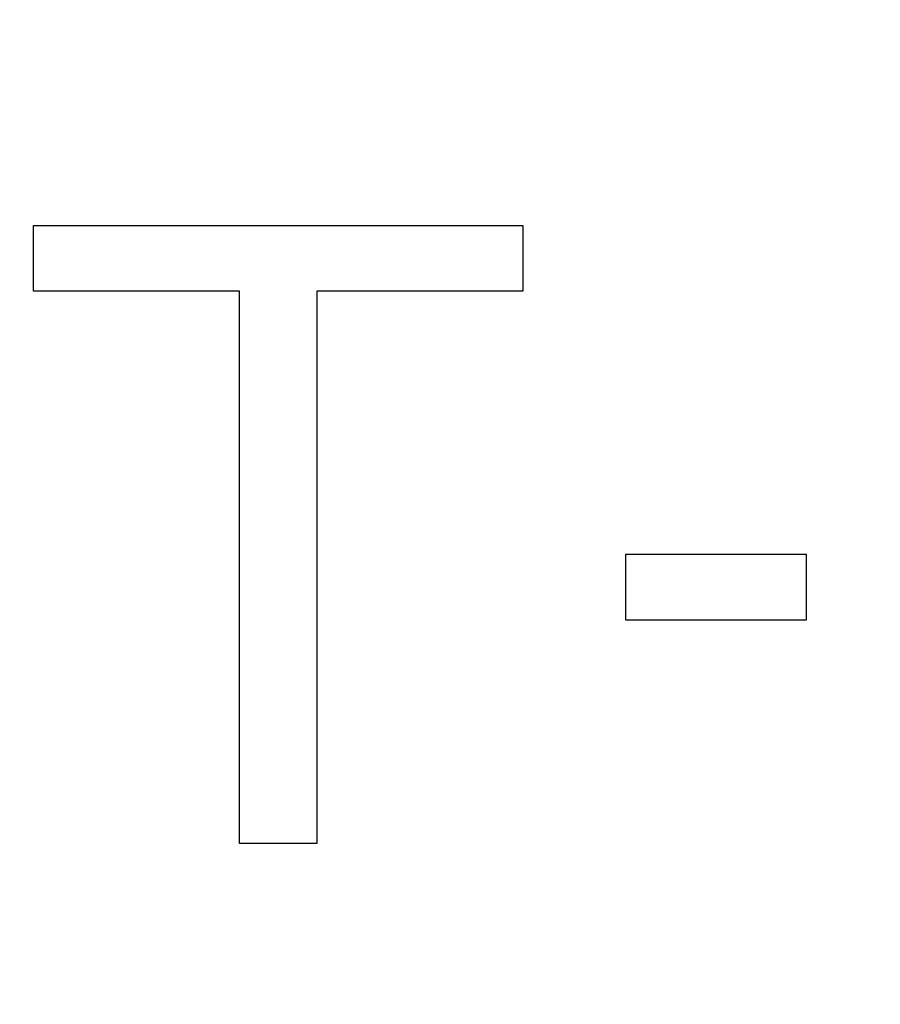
# Model space of a CAD drawing. Header units: millimetres. Extents: x 0 to 297, y 0 to 210.
# Tile 144 of 256: x 56.772 to 57.273, y 157.466 to 158.039. Entities that reach past the tile are written whole.
import ezdxf

# ---------------------------------------------------------------- set-up
doc = ezdxf.new("R2010")
doc.units = ezdxf.units.MM
doc.header["$LTSCALE"] = 16.335
doc.layers.get('0').update_dxf_attribs({"linetype": 'CONTINUOUS'})
doc.layers.add('AXES_REF', color=7, linetype='CONTINUOUS')

msp = doc.modelspace()

# ---------------------------------------------------------------- linework, layer by layer
at = {"color": 7, "linetype": 'Continuous'}
for p, q in [((56.7799, 157.881), (56.7799, 157.9193)), ((56.7799, 157.9193), (57.0649, 157.9193)), ((57.0649, 157.9193), (57.0649, 157.881)), ((56.8999, 157.881), (56.7799, 157.881)), ((56.8999, 157.5593), (56.8999, 157.881)), ((56.9449, 157.881), (56.9449, 157.5593)), ((57.0649, 157.881), (56.9449, 157.881)), ((57.1249, 157.68951), (57.1249, 157.72781)), ((57.1249, 157.72781), (57.2299, 157.72781)), ((57.2299, 157.72781), (57.2299, 157.68951)), ((57.2299, 157.68951), (57.1249, 157.68951)), ((56.9449, 157.5593), (56.8999, 157.5593))]:
    msp.add_line(p, q, dxfattribs=at)
for radius in [7.75666, 7.756, 7.70633]:
    msp.add_circle((57.5224, 154.5393), radius, dxfattribs=at)
msp.add_arc((57.5224, 154.5393), 7.68, 278.277129, 261.722871, dxfattribs=at)
at = {"layer": 'AXES_REF', "color": 9, "linetype": 'Continuous'}
for radius in [7.07561, 4.74286]:
    msp.add_circle((57.5224, 154.5393), radius, dxfattribs=at)

doc.saveas('drawing.dxf')
